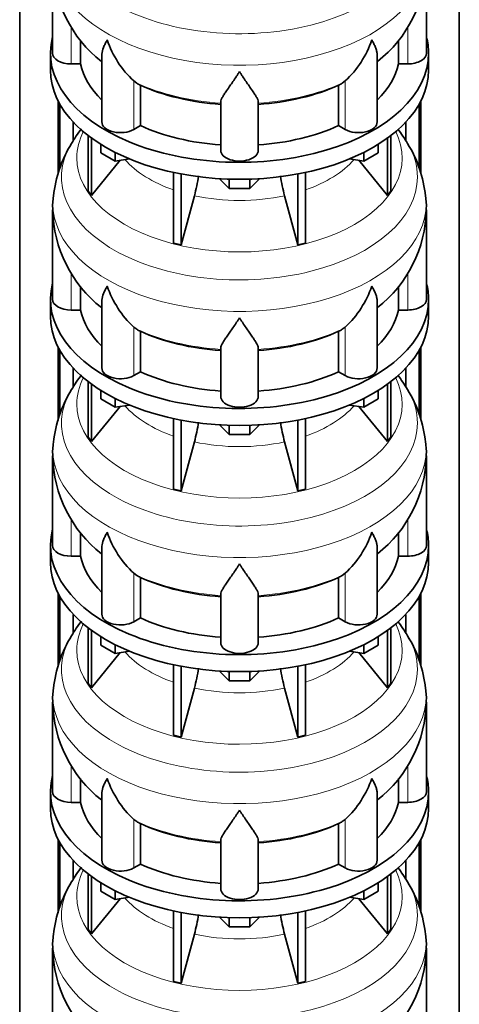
# Model space of a CAD drawing. Header units: millimetres. Extents: x -304 to -45, y -444 to 1021.
# Tile 8 of 29: x -90 to -48, y -105 to -10. Entities that reach past the tile are written whole.
import ezdxf

# ---------------------------------------------------------------- set-up
doc = ezdxf.new("R2010")
doc.units = ezdxf.units.MM
doc.layers.add('MID_134-18', color=7, linetype='Continuous')
doc.layers.add('VSI134_DIFFUSORE', color=7, linetype='Continuous')

# ---------------------------------------------------------------- blocks, each defined once
blk = doc.blocks.new('SE4')
at = {"layer": 'MID_134-18', "color": 7, "linetype": 'Continuous', "lineweight": 35}
for p, q in [((-90.252, 42.745), (-90.252, -385.984)), ((-47.928, -385.984), (-47.928, 42.745)), ((-86.551, -24.845), (-86.551, -17.781)), ((-51.629, -17.781), (-51.629, -24.807)), ((-86.4, -24.333), (-86.4, -18.063)), ((-51.78, -18.063), (-51.78, -24.302)), ((-85.097, -21.596), (-85.097, -19.819)), ((-53.083, -19.819), (-53.083, -21.59)), ((-86.551, -48.523), (-86.551, -41.46)), ((-51.629, -41.46), (-51.629, -48.485)), ((-86.4, -48.012), (-86.4, -41.742)), ((-51.78, -41.742), (-51.78, -47.981)), ((-85.097, -45.275), (-85.097, -43.497)), ((-53.083, -43.497), (-53.083, -45.269)), ((-86.551, -72.201), (-86.551, -65.138)), ((-51.629, -65.138), (-51.629, -72.164)), ((-86.4, -71.69), (-86.4, -65.42)), ((-51.78, -65.42), (-51.78, -71.659)), ((-85.097, -68.953), (-85.097, -67.175)), ((-53.083, -67.175), (-53.083, -68.947)), ((-86.551, -95.88), (-86.551, -88.817)), ((-51.629, -88.817), (-51.629, -95.842)), ((-86.4, -95.368), (-86.4, -89.098)), ((-51.78, -89.098), (-51.78, -95.337)), ((-85.097, -92.632), (-85.097, -90.854)), ((-53.083, -90.854), (-53.083, -92.626))]:
    blk.add_line(p, q, dxfattribs=at)
at = {"layer": 'VSI134_DIFFUSORE', "color": 7, "linetype": 'Continuous', "lineweight": 35}
for p, q in [((-87.09, -4.574), (-87.09, -13.185)), ((-51.09, -13.185), (-51.09, -4.574)), ((-84.384, -14.224), (-84.384, -11.935)), ((-53.796, -11.927), (-53.796, -14.224)), ((-87.29, -13.185), (-87.29, -14.818)), ((-50.89, -14.818), (-50.89, -13.185)), ((-82.345, -13.366), (-82.345, -19.799)), ((-55.835, -19.799), (-55.835, -13.341)), ((-85.29, -14.224), (-84.384, -14.224)), ((-53.796, -14.224), (-52.89, -14.224)), ((-78.988, -16.074), (-79.272, -15.864)), ((-58.908, -15.864), (-59.192, -16.074)), ((-78.632, -20.164), (-78.632, -16.268)), ((-59.548, -16.268), (-59.548, -20.164)), ((-70.89, -22.538), (-70.89, -17.869)), ((-67.29, -22.538), (-67.29, -17.869)), ((-79.272, -20.533), (-78.632, -20.164)), ((-59.548, -20.164), (-58.908, -20.533)), ((-83.656, -21.118), (-83.656, -26.454)), ((-83.349, -21.348), (-83.349, -26.881)), ((-54.831, -21.348), (-54.831, -26.881)), ((-54.524, -21.118), (-54.524, -26.454)), ((-82.441, -22.77), (-82.441, -21.959)), ((-55.739, -22.77), (-55.739, -21.959)), ((-83.349, -26.881), (-80.577, -23.498)), ((-81.053, -23.571), (-82.441, -22.77)), ((-81.053, -23.571), (-81.053, -22.737)), ((-79.688, -23.36), (-81.053, -23.571)), ((-57.127, -23.571), (-58.492, -23.36)), ((-57.603, -23.498), (-54.831, -26.881)), ((-57.127, -23.571), (-57.127, -22.737)), ((-55.739, -22.77), (-57.127, -23.571)), ((-75.429, -24.668), (-75.429, -31.453)), ((-74.69, -24.816), (-74.69, -31.63)), ((-70.071, -26.198), (-71.002, -25.268)), ((-70.071, -26.198), (-70.071, -25.31)), ((-67.178, -25.268), (-68.108, -26.198)), ((-68.108, -26.198), (-68.108, -25.31)), ((-63.49, -24.816), (-63.49, -31.63)), ((-62.751, -24.668), (-62.751, -31.453)), ((-83.656, -26.454), (-83.349, -26.881)), ((-68.108, -26.198), (-70.071, -26.198)), ((-54.831, -26.881), (-54.524, -26.454)), ((-74.69, -31.63), (-73.435, -26.906)), ((-64.745, -26.906), (-63.49, -31.63)), ((-87.09, -28.252), (-87.09, -36.863)), ((-51.09, -36.863), (-51.09, -28.252)), ((-75.429, -31.453), (-74.69, -31.63)), ((-63.49, -31.63), (-62.751, -31.453)), ((-84.384, -37.903), (-84.384, -35.614)), ((-53.796, -35.606), (-53.796, -37.903)), ((-87.29, -36.863), (-87.29, -38.496)), ((-50.89, -38.496), (-50.89, -36.863)), ((-82.345, -37.044), (-82.345, -43.477)), ((-55.835, -43.477), (-55.835, -37.02)), ((-85.29, -37.903), (-84.384, -37.903)), ((-53.796, -37.903), (-52.89, -37.903)), ((-78.988, -39.753), (-79.272, -39.543)), ((-58.908, -39.543), (-59.192, -39.753)), ((-78.632, -43.842), (-78.632, -39.947)), ((-59.548, -39.947), (-59.548, -43.842)), ((-70.89, -46.216), (-70.89, -41.547)), ((-67.29, -46.216), (-67.29, -41.547)), ((-79.272, -44.212), (-78.632, -43.842)), ((-59.548, -43.842), (-58.908, -44.212)), ((-83.656, -44.797), (-83.656, -50.132)), ((-83.349, -45.026), (-83.349, -50.559)), ((-54.831, -45.026), (-54.831, -50.559)), ((-54.524, -44.797), (-54.524, -50.132)), ((-82.441, -46.448), (-82.441, -45.637)), ((-55.739, -46.448), (-55.739, -45.637)), ((-83.349, -50.559), (-80.577, -47.176)), ((-81.053, -47.25), (-82.441, -46.448)), ((-81.053, -47.25), (-81.053, -46.415)), ((-79.688, -47.039), (-81.053, -47.25)), ((-57.127, -47.25), (-58.492, -47.039)), ((-57.603, -47.176), (-54.831, -50.559)), ((-57.127, -47.25), (-57.127, -46.415)), ((-55.739, -46.448), (-57.127, -47.25)), ((-75.429, -48.346), (-75.429, -55.132)), ((-74.69, -48.494), (-74.69, -55.308)), ((-70.071, -49.876), (-71.002, -48.946)), ((-70.071, -49.876), (-70.071, -48.989)), ((-67.178, -48.946), (-68.108, -49.876)), ((-68.108, -49.876), (-68.108, -48.989)), ((-63.49, -48.494), (-63.49, -55.308)), ((-62.751, -48.346), (-62.751, -55.132)), ((-83.656, -50.132), (-83.349, -50.559)), ((-68.108, -49.876), (-70.071, -49.876)), ((-54.831, -50.559), (-54.524, -50.132)), ((-74.69, -55.308), (-73.435, -50.585)), ((-64.745, -50.585), (-63.49, -55.308)), ((-87.09, -51.931), (-87.09, -60.542)), ((-51.09, -60.542), (-51.09, -51.931)), ((-75.429, -55.132), (-74.69, -55.308)), ((-63.49, -55.308), (-62.751, -55.132)), ((-84.384, -61.581), (-84.384, -59.292)), ((-53.796, -59.284), (-53.796, -61.581)), ((-87.29, -60.542), (-87.29, -62.175)), ((-50.89, -62.175), (-50.89, -60.542)), ((-82.345, -60.723), (-82.345, -67.155)), ((-55.835, -67.155), (-55.835, -60.698)), ((-85.29, -61.581), (-84.384, -61.581)), ((-53.796, -61.581), (-52.89, -61.581)), ((-78.988, -63.431), (-79.272, -63.221)), ((-58.908, -63.221), (-59.192, -63.431)), ((-78.632, -67.521), (-78.632, -63.625)), ((-59.548, -63.625), (-59.548, -67.521)), ((-70.89, -69.895), (-70.89, -65.226)), ((-67.29, -69.895), (-67.29, -65.226)), ((-79.272, -67.89), (-78.632, -67.521)), ((-59.548, -67.521), (-58.908, -67.89)), ((-83.656, -68.475), (-83.656, -73.811)), ((-83.349, -68.704), (-83.349, -74.237)), ((-54.831, -68.704), (-54.831, -74.237)), ((-54.524, -68.475), (-54.524, -73.811)), ((-82.441, -70.127), (-82.441, -69.316)), ((-55.739, -70.127), (-55.739, -69.316)), ((-83.349, -74.237), (-80.577, -70.855)), ((-81.053, -70.928), (-82.441, -70.127)), ((-81.053, -70.928), (-81.053, -70.094)), ((-79.688, -70.717), (-81.053, -70.928)), ((-57.127, -70.928), (-58.492, -70.717)), ((-57.603, -70.855), (-54.831, -74.237)), ((-57.127, -70.928), (-57.127, -70.094)), ((-55.739, -70.127), (-57.127, -70.928)), ((-75.429, -72.024), (-75.429, -78.81)), ((-74.69, -72.173), (-74.69, -78.987)), ((-70.071, -73.554), (-71.002, -72.624)), ((-70.071, -73.554), (-70.071, -72.667)), ((-67.178, -72.624), (-68.108, -73.554)), ((-68.108, -73.554), (-68.108, -72.667)), ((-63.49, -72.173), (-63.49, -78.987)), ((-62.751, -72.024), (-62.751, -78.81)), ((-83.656, -73.811), (-83.349, -74.237)), ((-68.108, -73.554), (-70.071, -73.554)), ((-54.831, -74.237), (-54.524, -73.811)), ((-74.69, -78.987), (-73.435, -74.263)), ((-64.745, -74.263), (-63.49, -78.987)), ((-87.09, -75.609), (-87.09, -84.22)), ((-51.09, -84.22), (-51.09, -75.609)), ((-75.429, -78.81), (-74.69, -78.987)), ((-63.49, -78.987), (-62.751, -78.81)), ((-84.384, -85.259), (-84.384, -82.97)), ((-53.796, -82.963), (-53.796, -85.259)), ((-87.29, -84.22), (-87.29, -85.853)), ((-50.89, -85.853), (-50.89, -84.22)), ((-82.345, -84.401), (-82.345, -90.834)), ((-55.835, -90.834), (-55.835, -84.377)), ((-85.29, -85.259), (-84.384, -85.259)), ((-53.796, -85.259), (-52.89, -85.259)), ((-78.988, -87.11), (-79.272, -86.899)), ((-58.908, -86.899), (-59.192, -87.11)), ((-78.632, -91.199), (-78.632, -87.304)), ((-59.548, -87.304), (-59.548, -91.199)), ((-70.89, -93.573), (-70.89, -88.904)), ((-67.29, -93.573), (-67.29, -88.904)), ((-79.272, -91.569), (-78.632, -91.199)), ((-59.548, -91.199), (-58.908, -91.569)), ((-83.656, -92.153), (-83.656, -97.489)), ((-83.349, -92.383), (-83.349, -97.916)), ((-54.831, -92.383), (-54.831, -97.916)), ((-54.524, -92.153), (-54.524, -97.489)), ((-82.441, -93.805), (-82.441, -92.994)), ((-55.739, -93.805), (-55.739, -92.994)), ((-83.349, -97.916), (-80.577, -94.533)), ((-81.053, -94.607), (-82.441, -93.805)), ((-81.053, -94.607), (-81.053, -93.772)), ((-79.688, -94.395), (-81.053, -94.607)), ((-57.127, -94.607), (-58.492, -94.395)), ((-57.603, -94.533), (-54.831, -97.916)), ((-57.127, -94.607), (-57.127, -93.772)), ((-55.739, -93.805), (-57.127, -94.607)), ((-75.429, -95.703), (-75.429, -102.488)), ((-74.69, -95.851), (-74.69, -102.665)), ((-70.071, -97.233), (-71.002, -96.303)), ((-70.071, -97.233), (-70.071, -96.346)), ((-67.178, -96.303), (-68.108, -97.233)), ((-68.108, -97.233), (-68.108, -96.346)), ((-63.49, -95.851), (-63.49, -102.665)), ((-62.751, -95.703), (-62.751, -102.488)), ((-83.656, -97.489), (-83.349, -97.916)), ((-68.108, -97.233), (-70.071, -97.233)), ((-54.831, -97.916), (-54.524, -97.489)), ((-74.69, -102.665), (-73.435, -97.941)), ((-64.745, -97.941), (-63.49, -102.665)), ((-87.09, -99.287), (-87.09, -107.899)), ((-51.09, -107.899), (-51.09, -99.287)), ((-75.429, -102.488), (-74.69, -102.665)), ((-63.49, -102.665), (-62.751, -102.488))]:
    blk.add_line(p, q, dxfattribs=at)
at = {"layer": 'VSI134_DIFFUSORE', "color": 4, "linetype": 'Continuous', "lineweight": 9}
for p, q in [((-85.29, -14.224), (-85.29, -10.667)), ((-52.89, -14.224), (-52.89, -10.66)), ((-79.272, -20.533), (-79.272, -15.864)), ((-58.908, -20.533), (-58.908, -15.864)), ((-85.29, -37.903), (-85.29, -34.346)), ((-52.89, -37.903), (-52.89, -34.338)), ((-79.272, -44.212), (-79.272, -39.543)), ((-58.908, -44.212), (-58.908, -39.543)), ((-85.29, -61.581), (-85.29, -58.024)), ((-52.89, -61.581), (-52.89, -58.016)), ((-79.272, -67.89), (-79.272, -63.221)), ((-58.908, -67.89), (-58.908, -63.221)), ((-85.29, -85.259), (-85.29, -81.702)), ((-52.89, -85.259), (-52.89, -81.695)), ((-79.272, -91.569), (-79.272, -86.899)), ((-58.908, -91.569), (-58.908, -86.899))]:
    blk.add_line(p, q, dxfattribs=at)
at = {"layer": 'VSI134_DIFFUSORE', "color": 7, "linetype": 'Continuous', "lineweight": 35}
for centre, radius, start, end in [((-74.869, -4.383), 12.195, 180.92317, 232.01898), ((-63.258, -4.394), 12.145, 307.7838, 359.14962), ((-72.772, -8.873), 9.546, 198.63732, 227.08568), ((-65.408, -8.873), 9.546, 312.91434, 341.36277), ((-77.406, -13.596), 2.94, 237.45087, 245.35655), ((-60.774, -13.596), 2.94, 294.64345, 302.54913), ((-73.727, -28.645), 13.37, 142.27451, 149.59029), ((-64.475, -28.67), 13.404, 30.46059, 37.61076), ((-75.26, -28.132), 11.792, 147.98391, 174.23208), ((-62.98, -28.126), 11.846, 5.72666, 31.8237), ((-91.404, -22.043), 18.615, 344.85704, 350.84121), ((-47.039, -22.085), 18.351, 189.15218, 195.23149), ((-82.326, -27.872), 4.753, 168.79571, 184.65673), ((-55.916, -27.886), 4.815, 355.62845, 11.27674), ((-74.869, -28.061), 12.195, 180.92317, 232.01898), ((-63.258, -28.073), 12.145, 307.7838, 359.14962), ((-72.772, -32.551), 9.546, 198.63732, 227.08568), ((-65.408, -32.551), 9.546, 312.91434, 341.36277), ((-77.406, -37.274), 2.94, 237.45087, 245.35655), ((-60.774, -37.274), 2.94, 294.64345, 302.54913), ((-73.727, -52.323), 13.37, 142.27451, 149.59029), ((-64.475, -52.348), 13.404, 30.46059, 37.61076), ((-75.26, -51.81), 11.792, 147.98391, 174.23208), ((-62.98, -51.805), 11.846, 5.72666, 31.8237), ((-91.404, -45.722), 18.615, 344.85704, 350.84121), ((-47.039, -45.763), 18.351, 189.15218, 195.23149), ((-82.326, -51.55), 4.753, 168.79571, 184.65673), ((-55.916, -51.564), 4.815, 355.62845, 11.27674), ((-74.869, -51.74), 12.195, 180.92317, 232.01898), ((-63.258, -51.751), 12.145, 307.7838, 359.14962), ((-72.772, -56.23), 9.546, 198.63732, 227.08568), ((-65.408, -56.23), 9.546, 312.91434, 341.36277), ((-77.406, -60.953), 2.94, 237.45087, 245.35655), ((-60.774, -60.953), 2.94, 294.64345, 302.54913), ((-73.727, -76.002), 13.37, 142.27451, 149.59029), ((-64.475, -76.027), 13.404, 30.46059, 37.61076), ((-75.26, -75.489), 11.792, 147.98391, 174.23208), ((-62.98, -75.483), 11.846, 5.72666, 31.8237), ((-91.404, -69.4), 18.615, 344.85704, 350.84121), ((-47.039, -69.442), 18.351, 189.15218, 195.23149), ((-82.326, -75.229), 4.753, 168.79571, 184.65673), ((-55.916, -75.243), 4.815, 355.62845, 11.27674), ((-74.869, -75.418), 12.195, 180.92317, 232.01898), ((-63.258, -75.429), 12.145, 307.7838, 359.14962), ((-72.772, -79.908), 9.546, 198.63732, 227.08568), ((-65.408, -79.908), 9.546, 312.91434, 341.36277), ((-77.406, -84.631), 2.94, 237.45087, 245.35655), ((-60.774, -84.631), 2.94, 294.64345, 302.54913), ((-73.727, -99.68), 13.37, 142.27451, 149.59029), ((-64.475, -99.705), 13.404, 30.46059, 37.61076), ((-75.26, -99.167), 11.792, 147.98391, 174.23208), ((-62.98, -99.161), 11.846, 5.72666, 31.8237), ((-91.404, -93.078), 18.615, 344.85704, 350.84121), ((-47.039, -93.12), 18.351, 189.15218, 195.23149), ((-82.326, -98.907), 4.753, 168.79571, 184.65673), ((-55.916, -98.921), 4.815, 355.62845, 11.27674), ((-74.869, -99.096), 12.195, 180.92317, 232.01898), ((-63.258, -99.108), 12.145, 307.7838, 359.14962)]:
    blk.add_arc(centre, radius, start, end, dxfattribs=at)
at = {"layer": 'VSI134_DIFFUSORE', "color": 4, "linetype": 'Continuous', "lineweight": 9}
for centre, major_axis, start_param, end_param in [((-69.09, -1.43), (17.133, 0), 2.810588, 6.283185), ((-69.09, -3.981), (-17.966, 0), 0, 3.20981), ((-69.09, -8.89), (-15.9, 0), 0.898849, 1.457346), ((-69.09, -8.89), (15.9, 0), 4.82584, 5.384336), ((-69.09, -23.27), (-15.66, 0), 0, 3.425204), ((-69.09, -23.27), (-15.66, 0), 5.999574, 6.283185), ((-69.09, -25.109), (17.133, 0), 2.810588, 6.283185), ((-69.09, -25.109), (17.133, 0), 0, 0.331105), ((-69.09, -20.247), (-12.326, 0), 0.463231, 1.030574), ((-69.09, -20.247), (12.326, 0), 5.252612, 5.819954), ((-69.09, -27.66), (-17.966, 0), 0, 3.20981), ((-69.09, -27.66), (-17.966, 0), 6.215147, 6.283185), ((-69.09, -20.247), (-12.326, 0), 1.210556, 1.931037), ((-69.09, -32.568), (-15.9, 0), 0.898849, 1.457346), ((-69.09, -32.568), (15.9, 0), 4.82584, 5.384336), ((-69.09, -46.948), (-15.66, 0), 0, 3.425204), ((-69.09, -46.948), (-15.66, 0), 5.999574, 6.283185), ((-69.09, -48.787), (17.133, 0), 2.810588, 6.283185), ((-69.09, -48.787), (17.133, 0), 0, 0.331105), ((-69.09, -43.925), (-12.326, 0), 0.463231, 1.030574), ((-69.09, -43.925), (12.326, 0), 5.252612, 5.819954), ((-69.09, -51.338), (-17.966, 0), 0, 3.20981), ((-69.09, -51.338), (-17.966, 0), 6.215147, 6.283185), ((-69.09, -43.925), (-12.326, 0), 1.210556, 1.931037), ((-69.09, -56.247), (-15.9, 0), 0.898849, 1.457346), ((-69.09, -56.247), (15.9, 0), 4.82584, 5.384336), ((-69.09, -70.627), (-15.66, 0), 0, 3.425204), ((-69.09, -70.627), (-15.66, 0), 5.999574, 6.283185), ((-69.09, -72.465), (17.133, 0), 2.810588, 6.283185), ((-69.09, -72.465), (17.133, 0), 0, 0.331105), ((-69.09, -67.603), (-12.326, 0), 0.463231, 1.030574), ((-69.09, -67.603), (12.326, 0), 5.252612, 5.819954), ((-69.09, -75.017), (-17.966, 0), 0, 3.20981), ((-69.09, -75.017), (-17.966, 0), 6.215147, 6.283185), ((-69.09, -67.603), (-12.326, 0), 1.210556, 1.931037), ((-69.09, -79.925), (-15.9, 0), 0.898849, 1.457346), ((-69.09, -79.925), (15.9, 0), 4.82584, 5.384336), ((-69.09, -94.305), (-15.66, 0), 0, 3.425204), ((-69.09, -94.305), (-15.66, 0), 5.999574, 6.283185), ((-69.09, -96.144), (17.133, 0), 2.810588, 6.283185), ((-69.09, -96.144), (17.133, 0), 0, 0.331105), ((-69.09, -91.282), (-12.326, 0), 0.463231, 1.030574), ((-69.09, -91.282), (12.326, 0), 5.252612, 5.819954), ((-69.09, -98.695), (-17.966, 0), 0, 3.20981), ((-69.09, -98.695), (-17.966, 0), 6.215147, 6.283185), ((-69.09, -91.282), (-12.326, 0), 1.210556, 1.931037)]:
    blk.add_ellipse(centre, major_axis=major_axis, ratio=0.57735, start_param=start_param, end_param=end_param, dxfattribs=at)
at = {"layer": 'VSI134_DIFFUSORE', "color": 7, "linetype": 'Continuous', "lineweight": 35}
for centre, major_axis, start_param, end_param in [((-69.09, -13.185), (18.2, 0), 2.993207, 6.283185), ((-69.09, -13.185), (18.2, 0), 0, 0.148386), ((-85.29, -13.185), (1.8, 0), 3.141593, 4.712389), ((-52.89, -13.185), (-1.8, 0), 1.570796, 3.141593), ((-69.09, -14.818), (-18.2, 0), 0, 3.141593), ((-69.09, -13.185), (-15.4, 0), 0.117151, 0.534109), ((-69.09, -13.185), (15.4, 0), 5.749077, 6.166034), ((-69.09, -9.29), (-15.4, 0), 0.902549, 1.453645), ((-69.09, -9.29), (15.4, 0), 4.82954, 5.380636), ((-80.545, -19.799), (1.8, 0), 3.141593, 5.497787), ((-57.635, -19.799), (-1.8, 0), 0.785398, 3.141593), ((-69.09, -13.185), (-15.4, 0), 0.902549, 1.453645), ((-69.09, -13.185), (15.4, 0), 4.82954, 5.380636), ((-69.09, -22.538), (-1.8, 0), 0, 3.141593), ((-69.09, -36.863), (18.2, 0), 2.993207, 6.283185), ((-69.09, -36.863), (18.2, 0), 0, 0.148386), ((-85.29, -36.863), (1.8, 0), 3.141593, 4.712389), ((-52.89, -36.863), (-1.8, 0), 1.570796, 3.141593), ((-69.09, -38.496), (-18.2, 0), 0, 3.141593), ((-69.09, -36.863), (-15.4, 0), 0.117151, 0.534109), ((-69.09, -36.863), (15.4, 0), 5.749077, 6.166034), ((-69.09, -32.968), (-15.4, 0), 0.902549, 1.453645), ((-69.09, -32.968), (15.4, 0), 4.82954, 5.380636), ((-80.545, -43.477), (1.8, 0), 3.141593, 5.497787), ((-57.635, -43.477), (-1.8, 0), 0.785398, 3.141593), ((-69.09, -36.863), (-15.4, 0), 0.902549, 1.453645), ((-69.09, -36.863), (15.4, 0), 4.82954, 5.380636), ((-69.09, -46.216), (-1.8, 0), 0, 3.141593), ((-69.09, -60.542), (18.2, 0), 2.993207, 6.283185), ((-69.09, -60.542), (18.2, 0), 0, 0.148386), ((-85.29, -60.542), (1.8, 0), 3.141593, 4.712389), ((-52.89, -60.542), (-1.8, 0), 1.570796, 3.141593), ((-69.09, -62.175), (-18.2, 0), 0, 3.141593), ((-69.09, -60.542), (-15.4, 0), 0.117151, 0.534109), ((-69.09, -60.542), (15.4, 0), 5.749077, 6.166034), ((-69.09, -56.646), (-15.4, 0), 0.902549, 1.453645), ((-69.09, -56.646), (15.4, 0), 4.82954, 5.380636), ((-80.545, -67.155), (1.8, 0), 3.141593, 5.497787), ((-57.635, -67.155), (-1.8, 0), 0.785398, 3.141593), ((-69.09, -60.542), (-15.4, 0), 0.902549, 1.453645), ((-69.09, -60.542), (15.4, 0), 4.82954, 5.380636), ((-69.09, -69.895), (-1.8, 0), 0, 3.141593), ((-69.09, -84.22), (18.2, 0), 2.993207, 6.283185), ((-69.09, -84.22), (18.2, 0), 0, 0.148386), ((-85.29, -84.22), (1.8, 0), 3.141593, 4.712389), ((-52.89, -84.22), (-1.8, 0), 1.570796, 3.141593), ((-69.09, -85.853), (-18.2, 0), 0, 3.141593), ((-69.09, -84.22), (-15.4, 0), 0.117151, 0.534109), ((-69.09, -84.22), (15.4, 0), 5.749077, 6.166034), ((-69.09, -80.325), (-15.4, 0), 0.902549, 1.453645), ((-69.09, -80.325), (15.4, 0), 4.82954, 5.380636), ((-80.545, -90.834), (1.8, 0), 3.141593, 5.497787), ((-57.635, -90.834), (-1.8, 0), 0.785398, 3.141593), ((-69.09, -84.22), (-15.4, 0), 0.902549, 1.453645), ((-69.09, -84.22), (15.4, 0), 4.82954, 5.380636), ((-69.09, -93.573), (-1.8, 0), 0, 3.141593)]:
    blk.add_ellipse(centre, major_axis=major_axis, ratio=0.57735, start_param=start_param, end_param=end_param, dxfattribs=at)
for points, knots in [([(-82.345, -13.37), (-82.345, -13.338), (-82.344, -13.306), (-82.327, -13.071), (-82.27, -12.86), (-82.136, -12.526), (-82.083, -12.411), (-81.992, -12.233), (-81.96, -12.172), (-81.909, -12.08), (-81.882, -12.034), (-81.855, -11.987), (-81.837, -11.955), (-81.827, -11.939), (-81.818, -11.923)], [0.4600931, 0.4600931, 0.4600931, 0.4600931, 0.5, 0.5, 0.75, 0.75, 0.875, 0.875, 0.9375, 0.9375, 0.96875, 0.984375, 0.984375, 1, 1, 1, 1]), ([(-55.835, -13.361), (-55.835, -13.333), (-55.836, -13.306), (-55.845, -13.179), (-55.863, -13.076), (-55.916, -12.864), (-55.953, -12.754), (-56.043, -12.528), (-56.096, -12.413), (-56.188, -12.233), (-56.22, -12.173), (-56.271, -12.08), (-56.289, -12.049), (-56.325, -11.987), (-56.343, -11.955), (-56.362, -11.923)], [0.4658143, 0.4658143, 0.4658143, 0.4658143, 0.5, 0.5, 0.625, 0.625, 0.75, 0.75, 0.875, 0.875, 0.9375, 0.9375, 0.96875, 0.96875, 1, 1, 1, 1]), ([(-69.09, -14.967), (-69.116, -15.01), (-69.143, -15.052), (-69.196, -15.136), (-69.223, -15.178), (-69.302, -15.301), (-69.355, -15.382), (-69.512, -15.62), (-69.616, -15.773), (-69.819, -16.069), (-69.918, -16.211), (-70.107, -16.482), (-70.197, -16.61), (-70.367, -16.855), (-70.446, -16.97), (-70.554, -17.135), (-70.588, -17.188), (-70.652, -17.291), (-70.683, -17.341), (-70.765, -17.485), (-70.809, -17.573), (-70.872, -17.733), (-70.89, -17.805), (-70.89, -17.869)], [0, 0, 0, 0, 0.03125, 0.03125, 0.0625, 0.0625, 0.125, 0.125, 0.25, 0.25, 0.375, 0.375, 0.5, 0.5, 0.625, 0.625, 0.6875, 0.6875, 0.75, 0.75, 0.875, 0.875, 1, 1, 1, 1]), ([(-67.29, -17.869), (-67.29, -17.805), (-67.308, -17.733), (-67.37, -17.573), (-67.415, -17.485), (-67.497, -17.341), (-67.527, -17.291), (-67.592, -17.188), (-67.626, -17.135), (-67.734, -16.971), (-67.813, -16.855), (-67.983, -16.611), (-68.073, -16.482), (-68.262, -16.212), (-68.361, -16.07), (-68.564, -15.774), (-68.667, -15.621), (-68.825, -15.382), (-68.877, -15.302), (-68.957, -15.178), (-68.984, -15.136), (-69.037, -15.052), (-69.064, -15.01), (-69.09, -14.967)], [0, 0, 0, 0, 0.125, 0.125, 0.25, 0.25, 0.3125, 0.3125, 0.375, 0.375, 0.5, 0.5, 0.625, 0.625, 0.75, 0.75, 0.875, 0.875, 0.9375, 0.9375, 0.96875, 0.96875, 1, 1, 1, 1]), ([(-82.345, -37.049), (-82.345, -37.017), (-82.344, -36.985), (-82.327, -36.749), (-82.27, -36.539), (-82.136, -36.204), (-82.083, -36.089), (-81.992, -35.911), (-81.96, -35.851), (-81.909, -35.759), (-81.882, -35.712), (-81.855, -35.665), (-81.837, -35.634), (-81.827, -35.618), (-81.818, -35.602)], [0.4600931, 0.4600931, 0.4600931, 0.4600931, 0.5, 0.5, 0.75, 0.75, 0.875, 0.875, 0.9375, 0.9375, 0.96875, 0.984375, 0.984375, 1, 1, 1, 1]), ([(-55.835, -37.039), (-55.835, -37.012), (-55.836, -36.985), (-55.845, -36.857), (-55.863, -36.754), (-55.916, -36.542), (-55.953, -36.432), (-56.043, -36.207), (-56.096, -36.091), (-56.188, -35.912), (-56.22, -35.851), (-56.271, -35.759), (-56.289, -35.728), (-56.325, -35.665), (-56.343, -35.633), (-56.362, -35.602)], [0.4658143, 0.4658143, 0.4658143, 0.4658143, 0.5, 0.5, 0.625, 0.625, 0.75, 0.75, 0.875, 0.875, 0.9375, 0.9375, 0.96875, 0.96875, 1, 1, 1, 1]), ([(-69.09, -38.646), (-69.116, -38.688), (-69.143, -38.731), (-69.196, -38.814), (-69.223, -38.856), (-69.302, -38.98), (-69.355, -39.06), (-69.512, -39.299), (-69.616, -39.452), (-69.819, -39.747), (-69.918, -39.89), (-70.107, -40.16), (-70.197, -40.289), (-70.367, -40.533), (-70.446, -40.649), (-70.554, -40.813), (-70.588, -40.866), (-70.652, -40.969), (-70.683, -41.019), (-70.765, -41.163), (-70.809, -41.251), (-70.872, -41.411), (-70.89, -41.483), (-70.89, -41.547)], [0, 0, 0, 0, 0.03125, 0.03125, 0.0625, 0.0625, 0.125, 0.125, 0.25, 0.25, 0.375, 0.375, 0.5, 0.5, 0.625, 0.625, 0.6875, 0.6875, 0.75, 0.75, 0.875, 0.875, 1, 1, 1, 1]), ([(-67.29, -41.547), (-67.29, -41.483), (-67.308, -41.411), (-67.37, -41.251), (-67.415, -41.163), (-67.497, -41.02), (-67.527, -40.97), (-67.592, -40.866), (-67.626, -40.813), (-67.734, -40.649), (-67.813, -40.534), (-67.983, -40.289), (-68.073, -40.161), (-68.262, -39.89), (-68.361, -39.748), (-68.564, -39.453), (-68.667, -39.299), (-68.825, -39.061), (-68.877, -38.98), (-68.957, -38.856), (-68.984, -38.815), (-69.037, -38.731), (-69.064, -38.688), (-69.09, -38.646)], [0, 0, 0, 0, 0.125, 0.125, 0.25, 0.25, 0.3125, 0.3125, 0.375, 0.375, 0.5, 0.5, 0.625, 0.625, 0.75, 0.75, 0.875, 0.875, 0.9375, 0.9375, 0.96875, 0.96875, 1, 1, 1, 1]), ([(-82.345, -60.727), (-82.345, -60.695), (-82.344, -60.663), (-82.327, -60.428), (-82.27, -60.217), (-82.136, -59.882), (-82.083, -59.768), (-81.992, -59.59), (-81.96, -59.529), (-81.909, -59.437), (-81.882, -59.391), (-81.855, -59.344), (-81.837, -59.312), (-81.827, -59.296), (-81.818, -59.28)], [0.4600931, 0.4600931, 0.4600931, 0.4600931, 0.5, 0.5, 0.75, 0.75, 0.875, 0.875, 0.9375, 0.9375, 0.96875, 0.984375, 0.984375, 1, 1, 1, 1]), ([(-55.835, -60.717), (-55.835, -60.69), (-55.836, -60.663), (-55.845, -60.535), (-55.863, -60.433), (-55.916, -60.22), (-55.953, -60.111), (-56.043, -59.885), (-56.096, -59.769), (-56.188, -59.59), (-56.22, -59.53), (-56.271, -59.437), (-56.289, -59.406), (-56.325, -59.344), (-56.343, -59.312), (-56.362, -59.28)], [0.4658143, 0.4658143, 0.4658143, 0.4658143, 0.5, 0.5, 0.625, 0.625, 0.75, 0.75, 0.875, 0.875, 0.9375, 0.9375, 0.96875, 0.96875, 1, 1, 1, 1]), ([(-69.09, -62.324), (-69.116, -62.366), (-69.143, -62.409), (-69.196, -62.493), (-69.223, -62.534), (-69.302, -62.658), (-69.355, -62.739), (-69.512, -62.977), (-69.616, -63.13), (-69.819, -63.426), (-69.918, -63.568), (-70.107, -63.839), (-70.197, -63.967), (-70.367, -64.212), (-70.446, -64.327), (-70.554, -64.491), (-70.588, -64.545), (-70.652, -64.648), (-70.683, -64.698), (-70.765, -64.842), (-70.809, -64.93), (-70.872, -65.089), (-70.89, -65.161), (-70.89, -65.226)], [0, 0, 0, 0, 0.03125, 0.03125, 0.0625, 0.0625, 0.125, 0.125, 0.25, 0.25, 0.375, 0.375, 0.5, 0.5, 0.625, 0.625, 0.6875, 0.6875, 0.75, 0.75, 0.875, 0.875, 1, 1, 1, 1]), ([(-67.29, -65.226), (-67.29, -65.161), (-67.308, -65.089), (-67.37, -64.93), (-67.415, -64.842), (-67.497, -64.698), (-67.527, -64.648), (-67.592, -64.545), (-67.626, -64.492), (-67.734, -64.328), (-67.813, -64.212), (-67.983, -63.968), (-68.073, -63.839), (-68.262, -63.569), (-68.361, -63.427), (-68.564, -63.131), (-68.667, -62.978), (-68.825, -62.739), (-68.877, -62.658), (-68.957, -62.535), (-68.984, -62.493), (-69.037, -62.409), (-69.064, -62.366), (-69.09, -62.324)], [0, 0, 0, 0, 0.125, 0.125, 0.25, 0.25, 0.3125, 0.3125, 0.375, 0.375, 0.5, 0.5, 0.625, 0.625, 0.75, 0.75, 0.875, 0.875, 0.9375, 0.9375, 0.96875, 0.96875, 1, 1, 1, 1]), ([(-82.345, -84.405), (-82.345, -84.374), (-82.344, -84.341), (-82.327, -84.106), (-82.27, -83.896), (-82.136, -83.561), (-82.083, -83.446), (-81.992, -83.268), (-81.96, -83.208), (-81.909, -83.115), (-81.882, -83.069), (-81.855, -83.022), (-81.837, -82.99), (-81.827, -82.974), (-81.818, -82.959)], [0.4600931, 0.4600931, 0.4600931, 0.4600931, 0.5, 0.5, 0.75, 0.75, 0.875, 0.875, 0.9375, 0.9375, 0.96875, 0.984375, 0.984375, 1, 1, 1, 1]), ([(-55.835, -84.396), (-55.835, -84.369), (-55.836, -84.341), (-55.845, -84.214), (-55.863, -84.111), (-55.916, -83.899), (-55.953, -83.789), (-56.043, -83.563), (-56.096, -83.448), (-56.188, -83.269), (-56.22, -83.208), (-56.271, -83.116), (-56.289, -83.085), (-56.325, -83.022), (-56.343, -82.99), (-56.362, -82.959)], [0.4658143, 0.4658143, 0.4658143, 0.4658143, 0.5, 0.5, 0.625, 0.625, 0.75, 0.75, 0.875, 0.875, 0.9375, 0.9375, 0.96875, 0.96875, 1, 1, 1, 1]), ([(-69.09, -86.002), (-69.116, -86.045), (-69.143, -86.087), (-69.196, -86.171), (-69.223, -86.213), (-69.302, -86.336), (-69.355, -86.417), (-69.512, -86.655), (-69.616, -86.809), (-69.819, -87.104), (-69.918, -87.247), (-70.107, -87.517), (-70.197, -87.646), (-70.367, -87.89), (-70.446, -88.006), (-70.554, -88.17), (-70.588, -88.223), (-70.652, -88.326), (-70.683, -88.376), (-70.765, -88.52), (-70.809, -88.608), (-70.872, -88.768), (-70.89, -88.84), (-70.89, -88.904)], [0, 0, 0, 0, 0.03125, 0.03125, 0.0625, 0.0625, 0.125, 0.125, 0.25, 0.25, 0.375, 0.375, 0.5, 0.5, 0.625, 0.625, 0.6875, 0.6875, 0.75, 0.75, 0.875, 0.875, 1, 1, 1, 1]), ([(-67.29, -88.904), (-67.29, -88.84), (-67.308, -88.768), (-67.37, -88.608), (-67.415, -88.52), (-67.497, -88.376), (-67.527, -88.326), (-67.592, -88.223), (-67.626, -88.17), (-67.734, -88.006), (-67.813, -87.89), (-67.983, -87.646), (-68.073, -87.518), (-68.262, -87.247), (-68.361, -87.105), (-68.564, -86.809), (-68.667, -86.656), (-68.825, -86.418), (-68.877, -86.337), (-68.957, -86.213), (-68.984, -86.171), (-69.037, -86.087), (-69.064, -86.045), (-69.09, -86.002)], [0, 0, 0, 0, 0.125, 0.125, 0.25, 0.25, 0.3125, 0.3125, 0.375, 0.375, 0.5, 0.5, 0.625, 0.625, 0.75, 0.75, 0.875, 0.875, 0.9375, 0.9375, 0.96875, 0.96875, 1, 1, 1, 1])]:
    blk.add_open_spline(points, degree=3, knots=knots, dxfattribs=at)

msp = doc.modelspace()

# ---------------------------------------------------------------- block references
msp.add_blockref('SE4', (0, 0))

doc.saveas('drawing.dxf')
